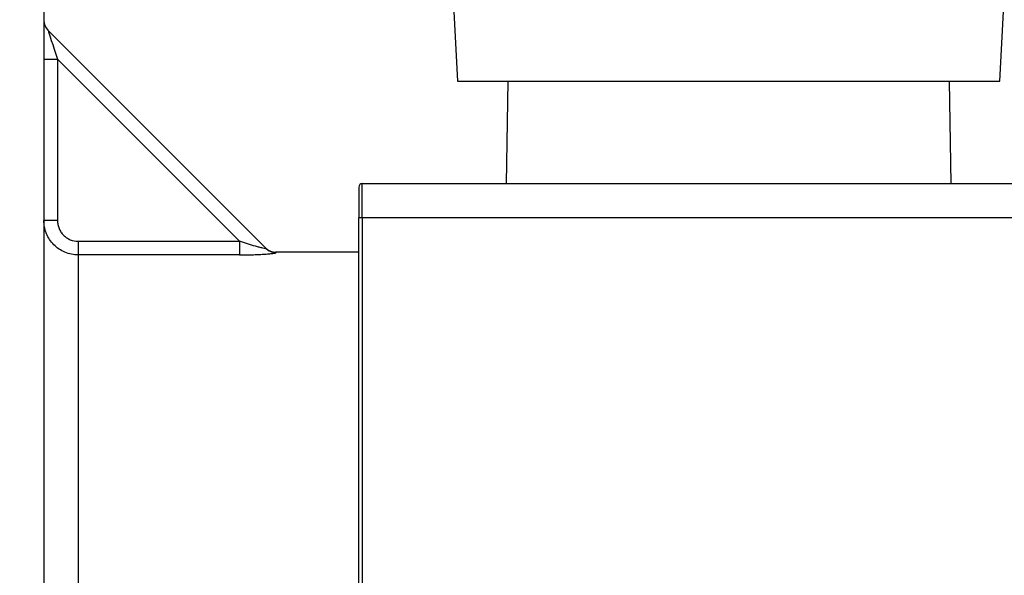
# Model space of a CAD drawing. Header units: millimetres. Extents: x 15 to 415, y 5 to 292.
# Tile 14 of 32: x 180 to 209, y 152 to 168. Entities that reach past the tile are written whole.
import ezdxf

# ---------------------------------------------------------------- set-up
doc = ezdxf.new("R2010")
doc.units = ezdxf.units.MM
doc.styles.add('SLDTEXTSTYLE0', font='TXT', dxfattribs={"width": 0.75})
doc.dimstyles.new('SLDDIMSTYLE2', dxfattribs={"dimtxt": 3.5, "dimasz": 3.556, "dimexe": 0, "dimexo": 0.0625, "dimgap": 0.875, "dimtad": 1, "dimdec": 0, "dimlfac": 5, "dimrnd": 1e-09, "dimzin": 12, "dimdsep": 46, "dimtxsty": 'SLDTEXTSTYLE0', "dimblk1": 'CLOSED', "dimblk2": 'CLOSED', "dimsah": 1, "dimcen": 0.09, "dimadec": 0, "dimazin": 3, "dimtfac": 1, "dimtdec": 0, "dimtofl": 0, "dimtmove": 0, "dimatfit": 3, "dimldrblk": 'CLOSED', "dimfxl": 0, "dimfrac": 2, "dimtolj": 1, "dimtzin": 12, "dimarcsym": 0})

# ---------------------------------------------------------------- blocks, each defined once
blk = doc.blocks.new('_Closed')
at = {"color": 0, "linetype": 'ByBlock', "lineweight": -2}
for p, q in [((-1, 0.166667), (0, 0)), ((-1, 0.166667), (-1, -0.166667)), ((0, 0), (-1, -0.166667)), ((0, 0), (-1, 0))]:
    blk.add_line(p, q, dxfattribs=at)
blk = doc.blocks.new('_D_2')
at = {"color": 7, "linetype": 'Continuous', "lineweight": 18}
for p, q in [((198.925, 185.353), (158.479, 185.353)), ((159.479, 129.713), (159.479, 185.353)), ((175.079, 129.713), (158.479, 129.713))]:
    blk.add_line(p, q, dxfattribs=at)
at = {"color": 7, "linetype": 'Continuous', "lineweight": 18, "xscale": 3.556, "yscale": 3.556}
for p, rotation in [((159.479, 185.353), 90.0000000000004), ((159.479, 129.713), 270.0000000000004)]:
    blk.add_blockref('_Closed', p, dxfattribs=dict(at, rotation=rotation))
at = {"color": 7, "linetype": 'Continuous', "lineweight": 18, "insert": (154.967, 153.92), "char_height": 3.5, "attachment_point": 1, "rotation": 90, "style": 'SLDTEXTSTYLE0'}
blk.add_mtext('278', dxfattribs=at)

msp = doc.modelspace()

# ---------------------------------------------------------------- linework, layer by layer
at = {"color": 7, "linetype": 'Continuous', "lineweight": 25}
for p, q in [((180.479, 170.607), (180.479, 129.7132)), ((192.431, 169.0694), (192.5576, 166.6541)), ((208.4005, 166.6541), (208.527, 169.0694)), ((180.5962, 168.1429), (186.977, 161.7621)), ((180.479, 167.2944), (180.879, 167.2944)), ((180.879, 167.2944), (180.879, 162.5814)), ((186.196, 161.9774), (180.879, 167.2944)), ((192.5576, 166.6541), (208.4005, 166.6541)), ((194.0313, 166.6541), (193.979, 163.6601)), ((206.979, 163.6601), (206.9268, 166.6541)), ((189.779, 162.6601), (189.779, 163.6601)), ((189.779, 163.6601), (211.179, 163.6601)), ((189.679, 163.5601), (189.679, 162.6601)), ((180.879, 162.5814), (180.479, 162.5814)), ((189.779, 162.6601), (189.679, 162.6601)), ((189.679, 137.6601), (189.679, 162.6601)), ((189.779, 162.6601), (189.779, 137.6601)), ((211.179, 162.6601), (189.779, 162.6601)), ((181.479, 161.9774), (181.479, 161.5802)), ((181.479, 161.9774), (186.196, 161.9774)), ((186.196, 161.9774), (186.196, 161.5802)), ((189.679, 161.6601), (187.2447, 161.6601)), ((181.479, 161.5802), (181.479, 151.513)), ((186.196, 161.5802), (181.479, 161.5802))]:
    msp.add_line(p, q, dxfattribs=at)
at = {"color": 7, "linetype": 'Continuous', "lineweight": 25, "flags": 128}
msp.add_lwpolyline([(180.5962, 168.1429), (180.6005, 168.13), (180.6132, 168.0917), (180.6341, 168.0292), (180.6624, 167.9444), (180.6972, 167.8398), (180.7376, 167.7187), (180.7823, 167.5846), (180.8299, 167.4417), (180.879, 167.2944)], dxfattribs=at)
at = {"color": 8, "linetype": 'Continuous', "lineweight": 25, "flags": 128}
msp.add_lwpolyline([(187.2447, 161.6601), (187.2464, 161.6585), (187.2598, 161.6455)], dxfattribs=at)
at = {"color": 7, "linetype": 'Continuous', "lineweight": 25}
for centre, radius, start, end in [((180.879, 168.4258), 0.4, 180, 225), ((189.779, 163.5601), 0.1, 90, 180), ((187.2447, 162.0601), 0.4, 225, 271.69287), ((187.2587, 162.0439), 0.3985, 225.01234, 270.1636)]:
    msp.add_arc(centre, radius, start, end, dxfattribs=at)
for points, knots in [([(181.479, 161.5802), (181.4129, 161.5802), (181.3475, 161.5867), (181.2181, 161.6126), (181.1553, 161.6319), (181.035, 161.682), (180.9767, 161.7132), (180.8676, 161.7864), (180.8173, 161.8279), (180.7252, 161.9203), (180.683, 161.9719), (180.6107, 162.0806), (180.58, 162.1381), (180.5425, 162.2289), (180.5313, 162.2602), (180.5124, 162.323), (180.5045, 162.3546), (180.4855, 162.4505), (180.479, 162.5154), (180.479, 162.5814)], [0, 0, 0, 0, 0.125, 0.125, 0.25, 0.25, 0.375, 0.375, 0.5, 0.5, 0.625, 0.625, 0.75, 0.75, 0.8125, 0.8125, 0.875, 0.875, 1, 1, 1, 1]), ([(180.879, 162.5814), (180.879, 162.5417), (180.8829, 162.5026), (180.898, 162.4257), (180.9095, 162.3875), (180.9394, 162.3145), (180.9577, 162.2798), (181.0011, 162.2142), (181.0263, 162.1831), (181.0815, 162.1273), (181.1117, 162.1023), (181.1771, 162.058), (181.2122, 162.0391), (181.3205, 161.9936), (181.3995, 161.9774), (181.479, 161.9774)], [0, 0, 0, 0, 0.125, 0.125, 0.25, 0.25, 0.375, 0.375, 0.5, 0.5, 0.625, 0.625, 0.75, 0.75, 1, 1, 1, 1]), ([(186.977, 161.7621), (186.9791, 161.76), (186.978, 161.7588), (186.9693, 161.7584), (186.9618, 161.7591), (186.9327, 161.7636), (186.9047, 161.7696), (186.8425, 161.7842), (186.8085, 161.7928), (186.737, 161.8117), (186.6998, 161.822), (186.5871, 161.854), (186.5091, 161.8773), (186.3529, 161.9259), (186.2746, 161.9512), (186.196, 161.9774)], [0, 0, 0, 0, 0.0625, 0.0625, 0.125, 0.125, 0.25, 0.25, 0.375, 0.375, 0.5, 0.5, 0.75, 0.75, 1, 1, 1, 1]), ([(186.196, 161.5802), (186.3188, 161.5802), (186.4397, 161.5818), (186.6179, 161.5868), (186.6768, 161.5888), (186.7899, 161.5938), (186.8445, 161.5966), (186.9492, 161.6031), (186.9991, 161.6067), (187.0663, 161.6124), (187.0875, 161.6144), (187.1274, 161.6185), (187.1461, 161.6206), (187.1795, 161.6247), (187.1943, 161.6268), (187.22, 161.6309), (187.2309, 161.6329), (187.2561, 161.6388), (187.2631, 161.6423), (187.2598, 161.6455)], [0, 0, 0, 0, 0.25, 0.25, 0.375, 0.375, 0.5, 0.5, 0.625, 0.625, 0.6875, 0.6875, 0.75, 0.75, 0.8125, 0.8125, 0.875, 0.875, 1, 1, 1, 1])]:
    msp.add_open_spline(points, degree=3, knots=knots, dxfattribs=at)

# ---------------------------------------------------------------- dimensions: what is measured, and where the dimension line sits
at = {"color": 7, "linetype": 'Continuous', "lineweight": 18}
dim = msp.add_linear_dim(base=(159.479, 185.3529), p1=(176.079, 129.7132), p2=(199.9247, 185.3529), angle=90, dimstyle='SLDDIMSTYLE2', dxfattribs=at)
dim.commit()
dim.dimension.update_dxf_attribs({"geometry": '_D_2', "text_midpoint": (159.479, 157.7996), "dimtype": 160})

doc.saveas('drawing.dxf')
